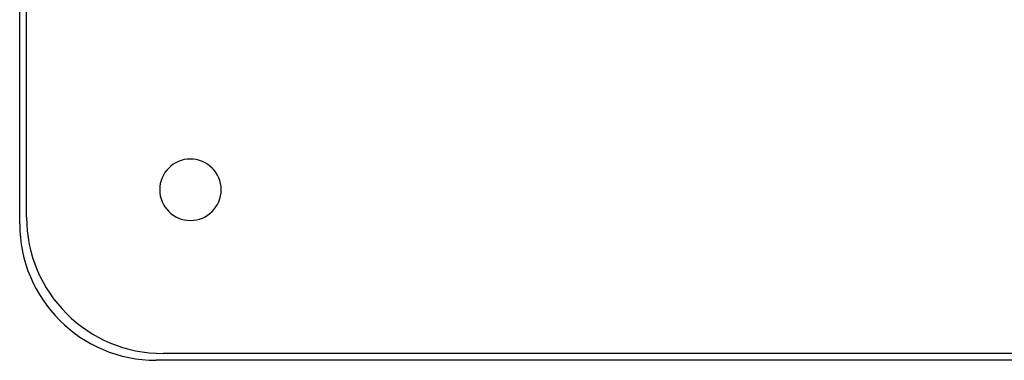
# Model space of a CAD drawing. Header units: millimetres. Extents: x -215 to 215, y -215 to 215.
# Tile 1 of 57: x -215 to -71, y -215 to -165. Entities that reach past the tile are written whole.
import ezdxf

# ---------------------------------------------------------------- set-up
doc = ezdxf.new("R2010")
doc.units = ezdxf.units.MM
doc.layers.add('MAIN-1', color=7, linetype='Continuous')
doc.layers.add('MAIN-2', color=7, linetype='Continuous')

msp = doc.modelspace()

# ---------------------------------------------------------------- linework, layer by layer
at = {"layer": 'MAIN-1'}
for p, q in [((-215, -195), (-215, 195)), ((195, -215), (-195, -215))]:
    msp.add_line(p, q, dxfattribs=at)
for centre, radius, start, end in [((0, 0), 165.63, 226.6451, 313.3549), ((0, 0), 167.22, 226.5848, 313.4152), ((0, 0), 173.56, 226.5699, 313.43), ((0, 0), 175.14, 226.4725, 313.5275), ((-190, -190), 4.5, 0, 180), ((-190, -190), 4.5, 180, 0), ((-195, -195), 20, 180, 270)]:
    msp.add_arc(centre, radius, start, end, dxfattribs=at)
at = {"layer": 'MAIN-2'}
for p, q in [((-214, -194), (-214, 194)), ((-194.5, -190), (-194.5, -190)), ((-185.5, -190), (-185.5, -190)), ((-214, -194), (-214, -194)), ((-215, -195), (-215, -195)), ((194, -214), (-194, -214)), ((-194, -214), (-194, -214)), ((-195, -215), (-195, -215))]:
    msp.add_line(p, q, dxfattribs=at)
msp.add_arc((-194, -194), 20, 180, 270, dxfattribs=at)

doc.saveas('drawing.dxf')
